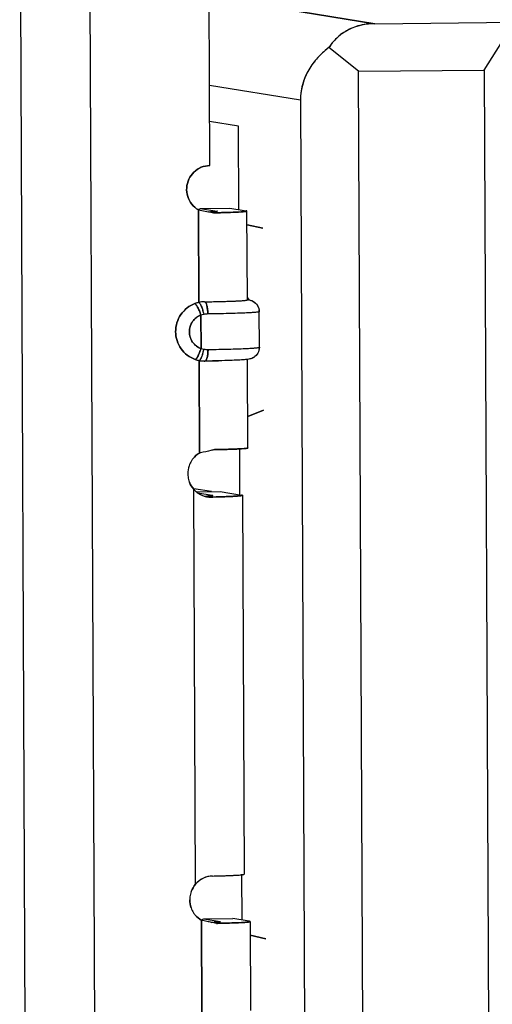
# Model space of a CAD drawing. Header units: millimetres. Extents: x 0 to 1750, y -1720 to 477.
# Tile 27 of 256: x 344.75 to 348.74, y -972.84 to -964.53. Entities that reach past the tile are written whole.
import ezdxf

# ---------------------------------------------------------------- set-up
doc = ezdxf.new("R2010")
doc.units = ezdxf.units.MM
doc.header["$LTSCALE"] = 92.51
for name, color, linetype in [('101304998_DXF_CONTINUOUS_LINE', 7, 'CONTINUOUS'), ('_101304998_1DXF_CONTINUOUS_LINE', 7, 'CONTINUOUS'), ('MANIFOLD_SOLDXF_CONTINUOUS_LINE', 7, 'CONTINUOUS')]:
    doc.layers.add(name, color=color, linetype=linetype)

msp = doc.modelspace()

# ---------------------------------------------------------------- linework, layer by layer
at = {"layer": '101304998_DXF_CONTINUOUS_LINE'}
for p, q in [((344.751, -962.8757), (344.8149, -977.4688)), ((345.4052, -977.4629), (345.3413, -962.8698)), ((346.3575, -965.7585), (346.3481, -963.6095)), ((346.3513, -964.3329), (347.7506, -964.5613)), ((347.7506, -964.5613), (348.9312, -964.5496)), ((348.6768, -964.9523), (348.9312, -964.5496)), ((347.6143, -964.9629), (347.3643, -964.7626)), ((347.6143, -964.9629), (348.6768, -964.9523)), ((347.6596, -975.298), (347.6143, -964.9629)), ((348.6768, -964.9523), (348.7221, -975.2874)), ((347.1238, -965.2072), (346.3545, -965.0817)), ((347.1238, -965.2072), (347.1668, -975.0226)), ((346.5986, -965.4262), (346.3559, -965.3866)), ((346.6016, -966.1297), (346.5986, -965.4262)), ((346.2591, -966.1288), (346.2793, -966.1197)), ((346.2642, -966.914), (346.2608, -966.1325)), ((346.2608, -966.1325), (346.3467, -966.1493)), ((346.2793, -966.1197), (346.5253, -966.1173)), ((346.2793, -966.1197), (346.4173, -966.1422)), ((346.3774, -966.1555), (346.3873, -966.1575)), ((346.4173, -966.1422), (346.4208, -966.1431)), ((346.5253, -966.1173), (346.6633, -966.1398)), ((346.6709, -966.1431), (346.6713, -966.1425)), ((346.6747, -966.8921), (346.6714, -966.1425)), ((346.805, -966.2883), (346.6719, -966.2578)), ((346.4463, -966.9059), (346.5228, -966.9037)), ((346.6751, -966.8894), (346.6831, -966.8907)), ((346.7764, -967.2915), (346.7751, -966.9917)), ((346.2838, -967.3031), (346.2825, -967.0204)), ((346.2697, -968.1851), (346.2663, -967.4036)), ((346.2759, -967.3976), (346.2795, -967.3925)), ((346.6801, -968.1415), (346.6768, -967.3919)), ((346.679, -967.8756), (346.8117, -967.822)), ((346.6266, -968.1486), (346.5989, -968.1502)), ((346.6122, -968.5392), (346.6105, -968.1496)), ((346.6475, -968.1471), (346.6266, -968.1486)), ((346.2777, -968.1834), (346.2697, -968.1851)), ((346.2365, -971.8248), (346.2219, -968.491)), ((346.3713, -968.5107), (346.2226, -968.4864)), ((346.2437, -968.5119), (346.4456, -968.5099)), ((346.2562, -968.5216), (346.3787, -968.5416)), ((346.3591, -968.5463), (346.3328, -968.5477)), ((346.3656, -968.5565), (346.3834, -968.5561)), ((346.3787, -968.5416), (346.382, -968.5424)), ((346.4456, -968.5099), (346.6246, -968.5392)), ((346.6324, -968.5424), (346.6327, -968.5418)), ((346.6327, -968.5418), (346.6467, -971.7403)), ((346.6262, -971.7404), (346.6279, -972.1269)), ((346.6464, -971.7408), (346.6467, -971.7403)), ((346.2854, -972.126), (346.3056, -972.1169)), ((346.2905, -972.9111), (346.287, -972.1297)), ((346.3056, -972.1169), (346.5516, -972.1144)), ((346.3056, -972.1169), (346.4436, -972.1394)), ((346.4436, -972.1394), (346.4471, -972.1402)), ((346.6896, -972.137), (346.5516, -972.1144)), ((346.6972, -972.1403), (346.6976, -972.1396)), ((346.6976, -972.1396), (346.7009, -972.8893)), ((346.8312, -972.2854), (346.6982, -972.255))]:
    msp.add_line(p, q, dxfattribs=at)
for centre, radius, start, end in [((343.8716, -978.5992), 12.6935, 78.61437, 78.75565), ((346.1744, -954.9222), 11.2373, 271.08562, 271.26274), ((346.3161, -967.1527), 0.2443, 102.27918, 110.28778), ((346.3164, -967.1534), 0.245, 90.82419, 102.31254), ((346.5475, -966.98), 0.1673, 34.38979, 40.55821), ((346.6532, -967.0755), 0.1872, 79.59448, 80.79994), ((346.5404, -966.9851), 0.1761, 32.01941, 34.43174), ((346.3438, -967.218), 0.2068, 90.77262, 100.51354), ((346.6756, -966.9922), 0.0995, 0.29149, 8.92015), ((346.3439, -967.2186), 0.2075, 100.50676, 107.19405), ((346.3397, -967.1093), 0.2017, 253.89115, 260.75273), ((345.8637, -967.2221), 0.4519, 347.29842, 348.99214), ((346.3397, -967.1095), 0.2015, 260.75081, 270.73725), ((346.6763, -967.2919), 0.1001, 351.31845, 0.22133), ((346.3132, -967.166), 0.2422, 250.77952, 258.83433), ((346.3131, -967.1668), 0.2414, 258.83875, 260.83047), ((346.3127, -967.169), 0.2392, 260.83079, 262.73819), ((346.3124, -967.1709), 0.2373, 262.73878, 264.30269), ((346.3123, -967.1725), 0.2356, 264.30288, 265.76931), ((346.3121, -967.1758), 0.2323, 265.76206, 270.74284), ((346.1298, -953.2389), 14.1705, 270.75263, 270.88659), ((346.1445, -954.1807), 13.2286, 270.88635, 271.02151), ((346.6347, -967.0971), 0.3004, 277.10029, 278.07104), ((346.3752, -968.3583), 0.203, 148.06957, 161.31533), ((346.373, -968.3569), 0.2005, 141.53721, 148.05656), ((346.3773, -968.3586), 0.2052, 161.41092, 180.8695), ((346.3751, -968.3583), 0.203, 180.96591, 194.163), ((346.3725, -968.3589), 0.2003, 194.17574, 200.91768), ((346.3633, -968.376), 0.1805, 252.74197, 260.72564), ((346.3623, -968.3827), 0.1739, 260.67772, 271.0904), ((346.3917, -971.9567), 0.2038, 166.38226, 179.59498), ((346.3902, -971.9563), 0.2022, 159.89449, 166.37569), ((346.3884, -971.9572), 0.2005, 199.31611, 212.62291), ((346.3857, -971.9589), 0.1973, 212.64056, 219.45099), ((343.0609, -988.8473), 17.0261, 78.92362, 79.07752), ((343.5453, -986.3628), 14.4948, 78.75024, 78.91585), ((344.0352, -983.9092), 11.9928, 78.56114, 78.75892), ((346.2007, -960.9194), 11.2373, 271.08562, 271.26274)]:
    msp.add_arc(centre, radius, start, end, dxfattribs=at)
msp.add_ellipse((347.9518, -965.2334), major_axis=(0.8263, -0.0697), ratio=0.770184, start_param=2.424456, end_param=3.209854, dxfattribs=at)
for points, knots in [([(347.7506, -964.5613), (347.664, -964.5622), (347.5091, -964.599), (347.3982, -964.709), (347.3643, -964.7626)], [0, 0, 0, 0, 0.577559, 1, 1, 1, 1]), ([(346.1704, -966.0186), (346.1633, -965.9951), (346.1575, -965.945), (346.1701, -965.8962), (346.1805, -965.8739)], [0, 0, 0, 0, 0.499727, 1, 1, 1, 1]), ([(346.4187, -966.1447), (346.4125, -966.146), (346.3943, -966.1471), (346.3762, -966.1482), (346.3644, -966.1487)], [0, 0, 0, 0, 0.347955, 1, 1, 1, 1]), ([(346.4214, -966.1436), (346.4214, -966.1439), (346.4202, -966.1444), (346.4193, -966.1446), (346.4187, -966.1447)], [0, 0, 0, 0, 0.294515, 1, 1, 1, 1]), ([(346.4221, -966.1568), (346.4553, -966.156), (346.5025, -966.1548), (346.5617, -966.1526), (346.5972, -966.1509), (346.626, -966.1491), (346.6479, -966.1475), (346.6617, -966.1453), (346.6691, -966.1445), (346.6709, -966.1431)], [0, 0, 0, 0, 0.399857, 0.567991, 0.711296, 0.827637, 0.915274, 0.97297, 1, 1, 1, 1]), ([(346.6713, -966.1425), (346.6713, -966.1417), (346.6676, -966.1406), (346.6653, -966.1401), (346.6633, -966.1398)], [0, 0, 0, 0, 0.282859, 1, 1, 1, 1]), ([(346.2335, -967.3947), (346.1864, -967.3783), (346.1003, -967.3133), (346.0528, -967.1606), (346.0992, -967.0075), (346.1844, -966.9409), (346.2314, -966.9236)], [0, 0, 0, 0, 0.248281, 0.498937, 0.750386, 1, 1, 1, 1]), ([(346.2314, -966.9236), (346.2353, -966.9242), (346.2437, -966.9356), (346.2557, -966.9555), (346.2696, -966.986), (346.2784, -967.0087), (346.2825, -967.0204)], [0, 0, 0, 0, 0.106308, 0.338648, 0.662958, 1, 1, 1, 1]), ([(346.2642, -966.914), (346.2682, -966.9144), (346.2772, -966.9259), (346.2871, -966.9471), (346.2978, -966.9788), (346.3035, -967.0024), (346.306, -967.0146)], [0, 0, 0, 0, 0.110353, 0.34126, 0.663666, 1, 1, 1, 1]), ([(346.3129, -966.9084), (346.3245, -966.9082), (346.369, -966.9076), (346.4134, -966.9067), (346.4463, -966.9059)], [0, 0, 0, 0, 0.261276, 1, 1, 1, 1]), ([(346.341, -967.0111), (346.3409, -966.9871), (346.3375, -966.954), (346.3269, -966.9198), (346.3172, -966.9088), (346.3129, -966.9084)], [0, 0, 0, 0, 0.654115, 0.881875, 1, 1, 1, 1]), ([(346.5228, -966.9037), (346.5286, -966.9036), (346.5496, -966.9028), (346.5707, -966.9019), (346.5861, -966.9012)], [0, 0, 0, 0, 0.271409, 1, 1, 1, 1]), ([(346.5861, -966.9012), (346.5988, -966.9006), (346.6207, -966.8994), (346.6461, -966.8975), (346.6609, -966.8958), (346.6683, -966.8947), (346.6721, -966.8938), (346.6746, -966.8927), (346.6746, -966.8921)], [0, 0, 0, 0, 0.426491, 0.738727, 0.849823, 0.930192, 0.979595, 1, 1, 1, 1]), ([(346.687, -966.8914), (346.6889, -966.8917), (346.6994, -966.8939), (346.7098, -966.8972), (346.7176, -966.9011)], [0, 0, 0, 0, 0.181249, 1, 1, 1, 1]), ([(346.7176, -966.9011), (346.7317, -966.908), (346.7581, -966.9288), (346.7713, -966.9602), (346.7739, -966.9767)], [0, 0, 0, 0, 0.483419, 1, 1, 1, 1]), ([(346.7751, -966.9917), (346.7751, -966.9925), (346.7715, -966.9937), (346.7664, -966.9949), (346.7562, -966.9964), (346.7361, -966.9985), (346.7015, -967.0009), (346.6503, -967.0035), (346.5867, -967.0059), (346.5123, -967.008), (346.4292, -967.0098), (346.3711, -967.0107), (346.341, -967.0111)], [0, 0, 0, 0, 0.005596, 0.019429, 0.041969, 0.073122, 0.160581, 0.279627, 0.427165, 0.599498, 0.792341, 1, 1, 1, 1]), ([(346.2825, -967.0204), (346.2544, -967.0309), (346.2032, -967.0707), (346.1753, -967.1626), (346.2039, -967.2543), (346.2556, -967.2931), (346.2838, -967.3031)], [0, 0, 0, 0, 0.249583, 0.501063, 0.75175, 1, 1, 1, 1]), ([(346.3423, -967.311), (346.3724, -967.3106), (346.4305, -967.3097), (346.5136, -967.3079), (346.588, -967.3058), (346.6516, -967.3033), (346.7029, -967.3008), (346.7374, -967.2983), (346.7576, -967.2962), (346.7677, -967.2948), (346.7729, -967.2936), (346.7764, -967.2923), (346.7764, -967.2915)], [0, 0, 0, 0, 0.207659, 0.400502, 0.572835, 0.720373, 0.839419, 0.926878, 0.958031, 0.980571, 0.994404, 1, 1, 1, 1]), ([(346.7753, -967.307), (346.7728, -967.3229), (346.7604, -967.353), (346.7234, -967.3847), (346.6926, -967.3923), (346.6769, -967.3945)], [0, 0, 0, 0, 0.341794, 0.663003, 1, 1, 1, 1]), ([(346.2362, -967.3942), (346.2357, -967.3945), (346.2349, -967.3948), (346.2339, -967.3948), (346.2335, -967.3947)], [0, 0, 0, 0, 0.544748, 1, 1, 1, 1]), ([(346.2656, -967.3491), (346.2606, -967.3599), (346.2523, -967.3752), (346.2419, -967.3917), (346.2362, -967.3942)], [0, 0, 0, 0, 0.656434, 1, 1, 1, 1]), ([(346.2663, -967.4036), (346.267, -967.4038), (346.271, -967.4034), (346.2739, -967.4001), (346.2759, -967.3976)], [0, 0, 0, 0, 0.179345, 1, 1, 1, 1]), ([(346.2795, -967.3925), (346.2809, -967.3904), (346.2869, -967.3795), (346.2913, -967.3678), (346.2944, -967.3585)], [0, 0, 0, 0, 0.203136, 1, 1, 1, 1]), ([(346.316, -967.4082), (346.3168, -967.4082), (346.3207, -967.4075), (346.3236, -967.4044), (346.3255, -967.4018)], [0, 0, 0, 0, 0.203414, 1, 1, 1, 1]), ([(346.3255, -967.4018), (346.327, -967.3997), (346.3338, -967.3873), (346.3367, -967.3732), (346.3386, -967.3618)], [0, 0, 0, 0, 0.184347, 1, 1, 1, 1]), ([(346.6358, -967.3984), (346.6201, -967.3995), (346.535, -967.404), (346.4498, -967.4059), (346.3803, -967.4072)], [0, 0, 0, 0, 0.184278, 1, 1, 1, 1]), ([(346.6718, -967.3952), (346.6692, -967.3955), (346.6572, -967.3968), (346.6451, -967.3978), (346.6358, -967.3984)], [0, 0, 0, 0, 0.223318, 1, 1, 1, 1]), ([(346.3961, -968.1565), (346.3866, -968.1588), (346.3472, -968.1682), (346.3076, -968.177), (346.2777, -968.1834)], [0, 0, 0, 0, 0.242218, 1, 1, 1, 1]), ([(346.5307, -968.1531), (346.5205, -968.1534), (346.4756, -968.1548), (346.4308, -968.1559), (346.3961, -968.1565)], [0, 0, 0, 0, 0.227832, 1, 1, 1, 1]), ([(346.5989, -968.1502), (346.5938, -968.1505), (346.5711, -968.1516), (346.5483, -968.1525), (346.5307, -968.1531)], [0, 0, 0, 0, 0.224885, 1, 1, 1, 1]), ([(346.675, -968.1437), (346.6735, -968.1441), (346.6643, -968.1456), (346.6551, -968.1465), (346.6475, -968.1471)], [0, 0, 0, 0, 0.171241, 1, 1, 1, 1]), ([(346.6801, -968.1415), (346.6801, -968.1418), (346.6787, -968.1434), (346.6767, -968.1434), (346.675, -968.1437)], [0, 0, 0, 0, 0.11118, 1, 1, 1, 1]), ([(346.2219, -968.491), (346.2278, -968.4977), (346.2528, -968.5226), (346.2846, -968.5407), (346.3097, -968.5485)], [0, 0, 0, 0, 0.255398, 1, 1, 1, 1]), ([(346.3806, -968.5439), (346.3795, -968.5442), (346.3724, -968.5454), (346.3652, -968.5459), (346.3591, -968.5463)], [0, 0, 0, 0, 0.151103, 1, 1, 1, 1]), ([(346.3827, -968.5429), (346.3827, -968.5432), (346.3818, -968.5436), (346.3811, -968.5438), (346.3806, -968.5439)], [0, 0, 0, 0, 0.304498, 1, 1, 1, 1]), ([(346.3834, -968.5561), (346.4168, -968.5554), (346.4643, -968.5541), (346.5237, -968.5519), (346.5594, -968.5502), (346.5881, -968.5483), (346.6099, -968.5468), (346.6234, -968.5446), (346.6308, -968.5438), (346.6324, -968.5424)], [0, 0, 0, 0, 0.401812, 0.570646, 0.714235, 0.830466, 0.917557, 0.974288, 1, 1, 1, 1]), ([(346.6327, -968.5418), (346.6327, -968.541), (346.6289, -968.54), (346.6266, -968.5395), (346.6246, -968.5392)], [0, 0, 0, 0, 0.282953, 1, 1, 1, 1]), ([(346.3797, -971.755), (346.4153, -971.7543), (346.4661, -971.753), (346.5297, -971.7507), (346.568, -971.749), (346.5989, -971.747), (346.6224, -971.7455), (346.6368, -971.7431), (346.6447, -971.7424), (346.6464, -971.7408)], [0, 0, 0, 0, 0.400368, 0.569518, 0.713581, 0.830308, 0.917742, 0.974555, 1, 1, 1, 1]), ([(346.3797, -971.755), (346.3533, -971.7555), (346.2988, -971.7691), (346.2547, -971.8036), (346.2365, -971.8248)], [0, 0, 0, 0, 0.485606, 1, 1, 1, 1]), ([(346.4449, -972.1419), (346.4388, -972.1432), (346.4206, -972.1443), (346.4025, -972.1453), (346.3907, -972.1458)], [0, 0, 0, 0, 0.347955, 1, 1, 1, 1]), ([(346.4476, -972.1407), (346.4476, -972.141), (346.4464, -972.1415), (346.4456, -972.1417), (346.4449, -972.1419)], [0, 0, 0, 0, 0.294515, 1, 1, 1, 1]), ([(346.4483, -972.1539), (346.4816, -972.1532), (346.5288, -972.152), (346.5879, -972.1497), (346.6235, -972.1481), (346.6523, -972.1462), (346.6741, -972.1447), (346.688, -972.1425), (346.6954, -972.1416), (346.6972, -972.1403)], [0, 0, 0, 0, 0.399857, 0.567991, 0.711296, 0.827637, 0.915274, 0.97297, 1, 1, 1, 1]), ([(346.6976, -972.1396), (346.6976, -972.1388), (346.6938, -972.1378), (346.6916, -972.1373), (346.6896, -972.137)], [0, 0, 0, 0, 0.282859, 1, 1, 1, 1])]:
    msp.add_open_spline(points, degree=3, knots=knots, dxfattribs=at)
for points in [[(346.2846, -965.7735), (346.3075, -965.764), (346.3327, -965.7587), (346.3575, -965.7585)], [(346.1805, -965.8739), (346.1908, -965.8517), (346.2054, -965.8311), (346.223, -965.8141)], [(346.223, -965.8141), (346.2406, -965.797), (346.2619, -965.7829), (346.2846, -965.7735)], [(346.2047, -966.0841), (346.1894, -966.0648), (346.1776, -966.0422), (346.1704, -966.0186)], [(346.2608, -966.1325), (346.2394, -966.1202), (346.2201, -966.1035), (346.2047, -966.0841)], [(346.2838, -967.3031), (346.2784, -967.3187), (346.2724, -967.3341), (346.2656, -967.3491)], [(346.2944, -967.3585), (346.2984, -967.3463), (346.3018, -967.3339), (346.3046, -967.3215)], [(346.3386, -967.3618), (346.3413, -967.3451), (346.3424, -967.328), (346.3423, -967.311)], [(346.216, -968.2323), (346.2308, -968.2136), (346.2493, -968.1974), (346.2697, -968.1851)], [(346.2219, -968.491), (346.2063, -968.4733), (346.1938, -968.4524), (346.1854, -968.4304)], [(346.2003, -971.8868), (346.2085, -971.8643), (346.2209, -971.843), (346.2365, -971.8248)], [(346.1993, -972.0235), (346.1916, -972.0017), (346.1877, -971.9783), (346.1879, -971.9552)], [(346.287, -972.1297), (346.2667, -972.118), (346.2483, -972.1023), (346.2334, -972.0842)]]:
    msp.add_open_spline(points, degree=3, dxfattribs=at)
at = {"layer": '_101304998_1DXF_CONTINUOUS_LINE'}
for p, q in [((347.7506, -964.5613), (346.3513, -964.3329)), ((347.7506, -964.5613), (348.9312, -964.5496)), ((348.6768, -964.9523), (348.9312, -964.5496)), ((347.6143, -964.9629), (347.3643, -964.7626)), ((347.6143, -964.9629), (348.6768, -964.9523)), ((347.6596, -975.298), (347.6143, -964.9629)), ((348.6768, -964.9523), (348.7221, -975.2874)), ((347.1238, -965.2072), (346.3545, -965.0817)), ((347.1238, -965.2072), (347.1668, -975.0226)), ((346.5986, -965.4262), (346.3559, -965.3866)), ((346.6016, -966.1297), (346.5986, -965.4262)), ((346.6122, -968.5371), (346.6105, -968.1496)), ((346.3713, -968.5107), (346.2226, -968.4864)), ((346.6263, -971.7447), (346.6279, -972.1269))]:
    msp.add_line(p, q, dxfattribs=at)
for points, knots in [([(347.7506, -964.5613), (347.7029, -964.5617), (347.6337, -964.5698), (347.5513, -964.6001), (347.4863, -964.635), (347.4321, -964.6775), (347.3896, -964.7254), (347.3723, -964.7502), (347.3643, -964.7626)], [0, 0, 0, 0, 0.314971, 0.452722, 0.577869, 0.800976, 0.902772, 1, 1, 1, 1]), ([(347.3643, -964.7626), (347.3493, -964.7738), (347.3195, -964.7977), (347.2622, -964.8526), (347.1965, -964.9364), (347.1364, -965.0607), (347.1235, -965.1572), (347.1238, -965.2072)], [0, 0, 0, 0, 0.107501, 0.218457, 0.453738, 0.713175, 1, 1, 1, 1])]:
    msp.add_open_spline(points, degree=3, knots=knots, dxfattribs=at)
at = {"layer": 'MANIFOLD_SOLDXF_CONTINUOUS_LINE'}
for p, q in [((344.751, -962.8757), (344.8149, -977.4688)), ((345.4052, -977.4629), (345.3413, -962.8698)), ((346.3575, -965.7585), (346.3481, -963.6095)), ((346.2591, -966.1288), (346.2793, -966.1197)), ((346.2608, -966.1325), (346.2642, -966.914)), ((346.2608, -966.1325), (346.3467, -966.1493)), ((346.2793, -966.1197), (346.5253, -966.1173)), ((346.2793, -966.1197), (346.4173, -966.1422)), ((346.3468, -966.1493), (346.3726, -966.1483)), ((346.3774, -966.1555), (346.3873, -966.1575)), ((346.409, -966.1571), (346.3873, -966.1575)), ((346.5253, -966.1173), (346.6633, -966.1398)), ((346.6747, -966.8921), (346.6714, -966.1425)), ((346.6719, -966.2578), (346.805, -966.2883)), ((346.6751, -966.8894), (346.6831, -966.8907)), ((346.7764, -967.2915), (346.7751, -966.9917)), ((346.2825, -967.0204), (346.2838, -967.3031)), ((346.2663, -967.4036), (346.2697, -968.1851)), ((346.2823, -967.4062), (346.2889, -967.407)), ((346.2889, -967.407), (346.2911, -967.4072)), ((346.2911, -967.4072), (346.2949, -967.4075)), ((346.2949, -967.4075), (346.298, -967.4077)), ((346.298, -967.4077), (346.3005, -967.4079)), ((346.3005, -967.4079), (346.3103, -967.4082)), ((346.3103, -967.4082), (346.316, -967.4082)), ((346.6801, -968.1415), (346.6769, -967.3945)), ((346.8117, -967.822), (346.679, -967.8756)), ((346.5282, -968.1532), (346.5307, -968.1531)), ((346.5981, -968.1503), (346.5989, -968.1502)), ((346.5989, -968.1502), (346.6243, -968.1488)), ((346.6243, -968.1488), (346.6266, -968.1486)), ((346.6266, -968.1486), (346.647, -968.1471)), ((346.6469, -968.1471), (346.6475, -968.1471)), ((346.2777, -968.1834), (346.2697, -968.1851)), ((346.2365, -971.8248), (346.2219, -968.491)), ((346.2437, -968.5119), (346.4456, -968.5099)), ((346.2562, -968.5216), (346.3787, -968.5416)), ((346.3161, -968.5484), (346.34, -968.5474)), ((346.383, -968.5561), (346.3656, -968.5565)), ((346.3826, -968.5431), (346.3827, -968.5429)), ((346.4456, -968.5099), (346.6246, -968.5392)), ((346.6327, -968.5418), (346.6467, -971.7403)), ((346.6464, -971.7408), (346.6467, -971.7403)), ((346.2854, -972.126), (346.3056, -972.1169)), ((346.287, -972.1297), (346.2905, -972.9111)), ((346.3056, -972.1169), (346.5516, -972.1144)), ((346.3056, -972.1169), (346.4436, -972.1394)), ((346.373, -972.1465), (346.3989, -972.1455)), ((346.4352, -972.1542), (346.4136, -972.1546)), ((346.6896, -972.137), (346.5516, -972.1144)), ((346.6976, -972.1396), (346.7009, -972.8893)), ((346.6982, -972.255), (346.8312, -972.2854))]:
    msp.add_line(p, q, dxfattribs=at)
for centre, radius, start, end in [((343.6224, -979.8497), 13.9686, 78.62505, 78.75349), ((346.3161, -967.1527), 0.2443, 102.27919, 110.28778), ((346.3164, -967.1534), 0.245, 90.82418, 102.31255), ((346.1289, -952.8993), 14.0103, 270.75261, 270.94226), ((346.5569, -966.9716), 0.1548, 38.34126, 40.46832), ((346.5473, -966.9789), 0.1668, 31.43471, 38.26944), ((346.6675, -966.9864), 0.097, 80.74141, 81.86297), ((346.3438, -967.218), 0.2068, 90.77262, 100.51354), ((346.3439, -967.2186), 0.2075, 100.50676, 107.19405), ((346.3397, -967.1093), 0.2017, 253.89115, 260.75273), ((346.3397, -967.11), 0.201, 260.73753, 270.75054), ((346.3132, -967.166), 0.2422, 250.77952, 258.83432), ((346.313, -967.1671), 0.2411, 258.83767, 261.46021), ((346.3127, -967.1693), 0.2389, 261.46258, 262.69022), ((345.974, -967.2516), 0.3377, 341.54566, 343.8904), ((346.134, -953.5276), 13.8818, 270.75106, 270.94558), ((346.161, -955.127), 12.2821, 270.94288, 271.15542), ((346.1842, -956.2819), 11.127, 271.15589, 271.26953), ((346.6289, -967.0388), 0.359, 276.32718, 277.67422), ((346.1889, -957.2074), 10.9511, 271.08415, 271.41342), ((346.2376, -959.2416), 8.9163, 271.4232, 271.54988), ((346.2779, -960.7151), 7.4423, 271.54598, 271.92673), ((346.6635, -968.0901), 0.0548, 281.60383, 282.17106), ((346.3753, -968.3583), 0.2032, 148.06721, 161.30481), ((346.374, -968.3577), 0.2017, 141.56057, 148.0388), ((346.3769, -968.3586), 0.2048, 161.3908, 180.88976), ((346.3752, -968.3583), 0.2031, 180.97616, 194.1655), ((346.3737, -968.3586), 0.2016, 194.19378, 200.8921), ((346.3726, -968.3583), 0.2008, 221.351, 226.19105), ((346.3635, -968.3756), 0.181, 252.8293, 259.10675), ((346.3628, -968.3793), 0.1772, 259.1225, 260.72683), ((346.3931, -971.9589), 0.2061, 134.66655, 139.42215), ((346.3833, -971.9321), 0.1771, 91.1866, 96.19777), ((346.1702, -961.4748), 10.2823, 271.16709, 271.50035), ((346.2242, -963.5913), 8.1652, 271.51055, 271.71193), ((346.3918, -971.9567), 0.2039, 166.37995, 179.58446), ((346.3914, -971.9567), 0.2035, 159.91771, 166.35804), ((346.3885, -971.9571), 0.2006, 199.32642, 212.62545), ((346.3868, -971.9581), 0.1986, 212.6588, 219.42515), ((342.2951, -992.7917), 21.0441, 78.94063, 79.06514), ((343.7254, -985.4521), 13.5665, 78.74575, 78.92272), ((343.7973, -985.0947), 13.2019, 78.56964, 78.74928)]:
    msp.add_arc(centre, radius, start, end, dxfattribs=at)
for points in [[(346.3575, -965.7585), (346.3327, -965.7587), (346.3075, -965.7639), (346.2846, -965.7735)], [(346.223, -965.8141), (346.2054, -965.8311), (346.1908, -965.8517), (346.1805, -965.8739)], [(346.1704, -966.0186), (346.1776, -966.0422), (346.1894, -966.0648), (346.2047, -966.0841)], [(346.2047, -966.0841), (346.22, -966.1035), (346.2394, -966.1202), (346.2608, -966.1325)], [(346.2697, -968.1851), (346.2493, -968.1974), (346.2308, -968.2136), (346.216, -968.2323)], [(346.1854, -968.4304), (346.1938, -968.4525), (346.2063, -968.4733), (346.2219, -968.491)], [(346.2365, -971.8248), (346.2209, -971.843), (346.2085, -971.8643), (346.2002, -971.8868)], [(346.1879, -971.9552), (346.1877, -971.9783), (346.1916, -972.0017), (346.1992, -972.0235)], [(346.2334, -972.0842), (346.2483, -972.1023), (346.2667, -972.118), (346.287, -972.1297)]]:
    msp.add_open_spline(points, degree=3, dxfattribs=at)
for points, knots in [([(346.2846, -965.7735), (346.2675, -965.7806), (346.2459, -965.7934), (346.2274, -965.8098), (346.223, -965.8141)], [0, 0, 0, 0, 0.74887, 1, 1, 1, 1]), ([(346.1805, -965.8739), (346.1701, -965.8962), (346.1575, -965.945), (346.1632, -965.9951), (346.1704, -966.0186)], [0, 0, 0, 0, 0.500279, 1, 1, 1, 1]), ([(346.3726, -966.1483), (346.3826, -966.1479), (346.3979, -966.1469), (346.4134, -966.1458), (346.4187, -966.1447)], [0, 0, 0, 0, 0.647398, 1, 1, 1, 1]), ([(346.622, -966.1493), (346.5925, -966.1513), (346.5214, -966.1543), (346.4504, -966.1562), (346.409, -966.1571)], [0, 0, 0, 0, 0.417239, 1, 1, 1, 1]), ([(346.4187, -966.1447), (346.4194, -966.1446), (346.4202, -966.1444), (346.4214, -966.1439), (346.4214, -966.1436)], [0, 0, 0, 0, 0.705289, 1, 1, 1, 1]), ([(346.6714, -966.1425), (346.6714, -966.1429), (346.6701, -966.1437), (346.6678, -966.1443), (346.6638, -966.1452), (346.6556, -966.1464), (346.6415, -966.1479), (346.6292, -966.1488), (346.622, -966.1493)], [0, 0, 0, 0, 0.023095, 0.072889, 0.152578, 0.262529, 0.572596, 1, 1, 1, 1]), ([(346.2314, -966.9236), (346.2077, -966.9323), (346.1626, -966.9575), (346.1097, -967.0139), (346.076, -967.0838), (346.0684, -967.1352), (346.0685, -967.1608)], [0, 0, 0, 0, 0.248487, 0.498222, 0.748934, 1, 1, 1, 1]), ([(346.2825, -967.0204), (346.2784, -967.0087), (346.2696, -966.9859), (346.2574, -966.9593), (346.2474, -966.9414), (346.2412, -966.9321), (346.2363, -966.9262), (346.2329, -966.9238), (346.2314, -966.9236)], [0, 0, 0, 0, 0.336539, 0.660366, 0.791445, 0.892547, 0.960648, 1, 1, 1, 1]), ([(346.2642, -966.914), (346.2658, -966.9142), (346.2695, -966.9165), (346.2775, -966.9264), (346.2873, -966.9475), (346.2978, -966.9787), (346.3035, -967.0024), (346.306, -967.0146)], [0, 0, 0, 0, 0.043088, 0.112096, 0.34255, 0.664325, 1, 1, 1, 1]), ([(346.3129, -966.9084), (346.3172, -966.9088), (346.3235, -966.9158), (346.3287, -966.927), (346.335, -966.9463), (346.3396, -966.9747), (346.3409, -966.9988), (346.341, -967.0111)], [0, 0, 0, 0, 0.117904, 0.217718, 0.345854, 0.664007, 1, 1, 1, 1]), ([(346.3593, -966.9077), (346.3686, -966.9075), (346.4044, -966.9069), (346.4401, -966.9061), (346.4665, -966.9054)], [0, 0, 0, 0, 0.262162, 1, 1, 1, 1]), ([(346.4665, -966.9054), (346.4818, -966.905), (346.5109, -966.9042), (346.5519, -966.9027), (346.5876, -966.9012), (346.6175, -966.8995), (346.6413, -966.8979), (346.657, -966.8963), (346.6662, -966.895), (346.6707, -966.8941), (346.6732, -966.8934), (346.6747, -966.8926), (346.6747, -966.8921)], [0, 0, 0, 0, 0.219733, 0.416857, 0.588624, 0.732645, 0.846933, 0.929944, 0.959386, 0.980708, 0.993984, 1, 1, 1, 1]), ([(346.6831, -966.8907), (346.6854, -966.8911), (346.6988, -966.8935), (346.712, -966.8979), (346.722, -966.9033)], [0, 0, 0, 0, 0.170465, 1, 1, 1, 1]), ([(346.722, -966.9033), (346.7373, -966.9116), (346.7647, -966.9371), (346.775, -966.9734), (346.7751, -966.9917)], [0, 0, 0, 0, 0.488256, 1, 1, 1, 1]), ([(346.7751, -966.9917), (346.7751, -966.9925), (346.7716, -966.9937), (346.7664, -966.9949), (346.7563, -966.9964), (346.743, -966.9978), (346.7258, -966.9992), (346.7051, -967.0006), (346.6809, -967.0019), (346.6422, -967.0038), (346.5867, -967.0059), (346.5123, -967.008), (346.4292, -967.0098), (346.3711, -967.0107), (346.341, -967.0111)], [0, 0, 0, 0, 0.005618, 0.019455, 0.04197, 0.073117, 0.112723, 0.160546, 0.216287, 0.279585, 0.427177, 0.59951, 0.79211, 1, 1, 1, 1]), ([(346.1848, -967.1627), (346.1847, -967.1474), (346.1892, -967.1165), (346.2095, -967.0746), (346.2412, -967.0408), (346.2683, -967.0256), (346.2825, -967.0204)], [0, 0, 0, 0, 0.251073, 0.501778, 0.751505, 1, 1, 1, 1]), ([(346.0685, -967.1608), (346.0686, -967.1863), (346.0766, -967.2375), (346.111, -967.3067), (346.1644, -967.3622), (346.2097, -967.3864), (346.2335, -967.3947)], [0, 0, 0, 0, 0.251669, 0.5023, 0.751665, 1, 1, 1, 1]), ([(346.2838, -967.3031), (346.2695, -967.2981), (346.2423, -967.2836), (346.2102, -967.2503), (346.1896, -967.2087), (346.1848, -967.178), (346.1848, -967.1627)], [0, 0, 0, 0, 0.248343, 0.4977, 0.748323, 1, 1, 1, 1]), ([(346.2335, -967.3947), (346.2348, -967.3949), (346.2384, -967.3934), (346.2464, -967.3851), (346.2578, -967.3661), (346.2713, -967.3372), (346.2798, -967.3148), (346.2838, -967.3031)], [0, 0, 0, 0, 0.037027, 0.100593, 0.326316, 0.652666, 1, 1, 1, 1]), ([(346.2985, -967.3454), (346.2993, -967.3423), (346.3027, -967.3301), (346.3055, -967.3177), (346.3073, -967.3084)], [0, 0, 0, 0, 0.252848, 1, 1, 1, 1]), ([(346.3423, -967.311), (346.3423, -967.3229), (346.3413, -967.346), (346.3372, -967.3732), (346.3312, -967.3914), (346.3263, -967.4018), (346.32, -967.4081), (346.316, -967.4082)], [0, 0, 0, 0, 0.341939, 0.659758, 0.786215, 0.884034, 1, 1, 1, 1]), ([(346.3423, -967.311), (346.3725, -967.3106), (346.4306, -967.3097), (346.5137, -967.3079), (346.588, -967.3058), (346.6436, -967.3037), (346.6822, -967.3018), (346.7064, -967.3004), (346.7271, -967.299), (346.7443, -967.2976), (346.7576, -967.2962), (346.7677, -967.2948), (346.7729, -967.2936), (346.7764, -967.2923), (346.7764, -967.2915)], [0, 0, 0, 0, 0.20789, 0.40049, 0.572823, 0.720415, 0.783713, 0.839454, 0.887277, 0.926883, 0.95803, 0.980545, 0.994382, 1, 1, 1, 1]), ([(346.7764, -967.2915), (346.7765, -967.3088), (346.7674, -967.3436), (346.7341, -967.3777), (346.7012, -967.3907), (346.6832, -967.3937), (346.6769, -967.3946)], [0, 0, 0, 0, 0.332098, 0.652421, 0.876591, 1, 1, 1, 1]), ([(346.2663, -967.4036), (346.267, -967.4037), (346.2708, -967.4034), (346.2736, -967.4004), (346.2756, -967.3981)], [0, 0, 0, 0, 0.182093, 1, 1, 1, 1]), ([(346.2756, -967.3981), (346.2794, -967.3935), (346.2864, -967.3804), (346.2916, -967.3667), (346.2944, -967.3586)], [0, 0, 0, 0, 0.411161, 1, 1, 1, 1]), ([(346.6314, -967.3987), (346.603, -967.4006), (346.5361, -967.4035), (346.4691, -967.4053), (346.4307, -967.4062)], [0, 0, 0, 0, 0.425674, 1, 1, 1, 1]), ([(346.6685, -967.3956), (346.6657, -967.3959), (346.6534, -967.3971), (346.641, -967.3981), (346.6314, -967.3987)], [0, 0, 0, 0, 0.222372, 1, 1, 1, 1]), ([(346.3961, -968.1565), (346.3866, -968.1588), (346.3472, -968.1682), (346.3076, -968.177), (346.2777, -968.1834)], [0, 0, 0, 0, 0.24222, 1, 1, 1, 1]), ([(346.5307, -968.1531), (346.5369, -968.1529), (346.5594, -968.152), (346.5819, -968.1511), (346.5982, -968.1503)], [0, 0, 0, 0, 0.273933, 1, 1, 1, 1]), ([(346.6475, -968.1471), (346.6504, -968.1469), (346.6594, -968.146), (346.6685, -968.1451), (346.6745, -968.1439)], [0, 0, 0, 0, 0.324635, 1, 1, 1, 1]), ([(346.675, -968.1437), (346.6763, -968.1435), (346.6779, -968.1431), (346.6801, -968.1421), (346.6801, -968.1415)], [0, 0, 0, 0, 0.703322, 1, 1, 1, 1]), ([(346.2336, -968.5032), (346.2391, -968.5085), (346.2617, -968.5279), (346.2889, -968.542), (346.3101, -968.5486)], [0, 0, 0, 0, 0.255236, 1, 1, 1, 1]), ([(346.3342, -968.5543), (346.3368, -968.5547), (346.3473, -968.5561), (346.3578, -968.5567), (346.3656, -968.5565)], [0, 0, 0, 0, 0.253406, 1, 1, 1, 1]), ([(346.34, -968.5474), (346.3459, -968.5471), (346.3562, -968.5465), (346.3681, -968.5456), (346.3752, -968.5448), (346.3788, -968.5443), (346.3811, -968.5438), (346.3823, -968.5434), (346.3826, -968.5431)], [0, 0, 0, 0, 0.411956, 0.719122, 0.831505, 0.915737, 0.971654, 1, 1, 1, 1]), ([(346.577, -968.5491), (346.5495, -968.5508), (346.4849, -968.5536), (346.4202, -968.5553), (346.383, -968.5561)], [0, 0, 0, 0, 0.424918, 1, 1, 1, 1]), ([(346.6327, -968.5418), (346.6327, -968.5423), (346.6312, -968.5431), (346.6287, -968.5438), (346.6241, -968.5448), (346.6149, -968.546), (346.5989, -968.5476), (346.585, -968.5486), (346.577, -968.5491)], [0, 0, 0, 0, 0.022441, 0.072089, 0.151846, 0.261986, 0.572521, 1, 1, 1, 1]), ([(346.4681, -971.7528), (346.4809, -971.7524), (346.5052, -971.7516), (346.5394, -971.7503), (346.5694, -971.7489), (346.5946, -971.7474), (346.615, -971.7459), (346.6288, -971.7445), (346.6372, -971.7434), (346.6415, -971.7426), (346.6444, -971.7418), (346.646, -971.7412), (346.6464, -971.7408)], [0, 0, 0, 0, 0.21428, 0.406513, 0.574574, 0.716634, 0.831163, 0.916953, 0.948798, 0.973204, 0.99019, 1, 1, 1, 1]), ([(346.3642, -971.756), (346.343, -971.7583), (346.3003, -971.7708), (346.264, -971.7966), (346.2482, -971.8123)], [0, 0, 0, 0, 0.488068, 1, 1, 1, 1]), ([(346.3989, -972.1455), (346.4089, -972.145), (346.4242, -972.1441), (346.4396, -972.143), (346.4449, -972.1419)], [0, 0, 0, 0, 0.647398, 1, 1, 1, 1]), ([(346.6483, -972.1465), (346.6187, -972.1485), (346.5477, -972.1515), (346.4767, -972.1533), (346.4352, -972.1542)], [0, 0, 0, 0, 0.417239, 1, 1, 1, 1]), ([(346.4449, -972.1419), (346.4456, -972.1417), (346.4464, -972.1415), (346.4477, -972.141), (346.4477, -972.1407)], [0, 0, 0, 0, 0.705289, 1, 1, 1, 1]), ([(346.6976, -972.1396), (346.6976, -972.14), (346.6964, -972.1409), (346.6941, -972.1415), (346.6901, -972.1424), (346.6819, -972.1436), (346.6677, -972.1451), (346.6555, -972.146), (346.6483, -972.1465)], [0, 0, 0, 0, 0.023095, 0.072889, 0.152578, 0.262529, 0.572596, 1, 1, 1, 1])]:
    msp.add_open_spline(points, degree=3, knots=knots, dxfattribs=at)

doc.saveas('drawing.dxf')
